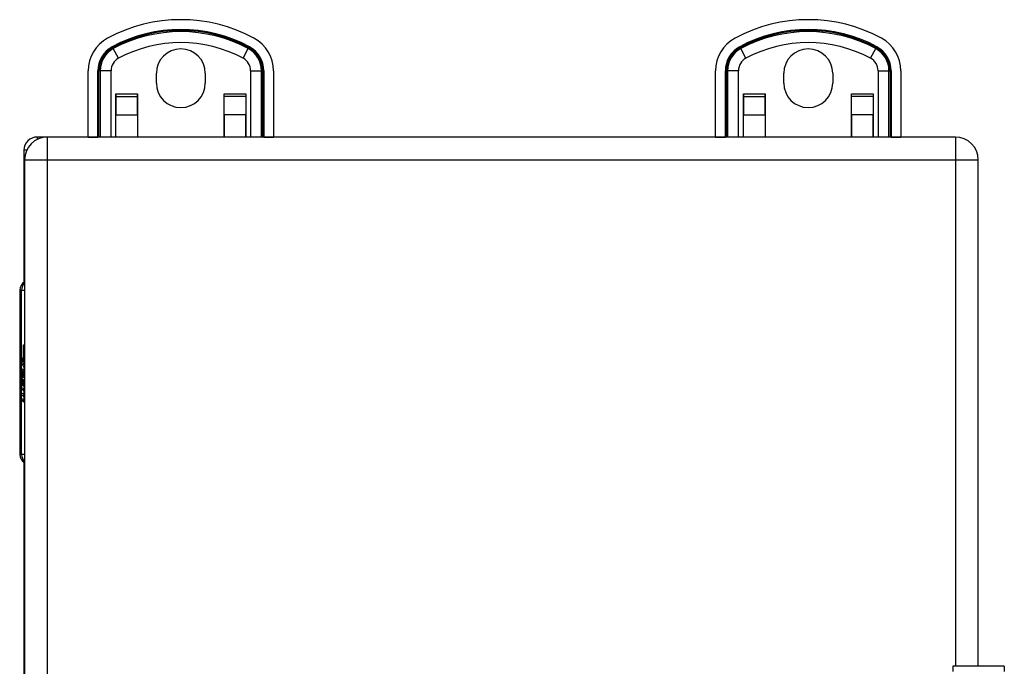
# Model space of a CAD drawing. Header units: inches. Extents: x 4.5 to 59.1, y 2.5 to 39.1.
# Tile 15 of 34: x 26.1 to 32.4, y 21.3 to 25.4. Entities that reach past the tile are written whole.
import ezdxf

# ---------------------------------------------------------------- set-up
doc = ezdxf.new("R2010")
doc.units = ezdxf.units.IN
doc.header["$MEASUREMENT"] = 0
doc.layers.add('Visible Edges(ANSI)', color=7, linetype='Continuous', lineweight=25)
doc.layers.add('Visible Tangent Edges(ANSI)', color=7, linetype='Continuous', lineweight=25)

msp = doc.modelspace()

# ---------------------------------------------------------------- linework, layer by layer
at = {"layer": 'Visible Edges(ANSI)'}
for p, q in [((26.5548, 24.6416), (26.5548, 25.0642)), ((26.9893, 24.9856), (26.9893, 25.0476)), ((27.3013, 25.0476), (27.3013, 24.9856)), ((27.7359, 25.0642), (27.7359, 24.6416)), ((30.5548, 24.6416), (30.5548, 25.0642)), ((30.9893, 24.9856), (30.9893, 25.0476)), ((31.3013, 25.0476), (31.3013, 24.9856)), ((31.7359, 25.0642), (31.7359, 24.6416)), ((26.7315, 24.6416), (26.7315, 24.9166)), ((26.7315, 24.9166), (26.7316, 24.9166)), ((26.7316, 24.9166), (26.7316, 24.9008)), ((26.7316, 24.9008), (26.7316, 24.784)), ((26.8696, 24.9008), (26.8696, 24.9166)), ((26.8696, 24.9166), (26.8697, 24.9166)), ((26.8696, 24.784), (26.8696, 24.9008)), ((26.8697, 24.9166), (26.8697, 24.6416)), ((27.4209, 24.9166), (27.421, 24.9166)), ((27.4209, 24.6416), (27.4209, 24.9166)), ((27.421, 24.9008), (27.421, 24.9166)), ((27.421, 24.784), (27.421, 24.9008)), ((27.559, 24.9166), (27.5591, 24.9166)), ((27.559, 24.9166), (27.559, 24.9008)), ((27.559, 24.9008), (27.559, 24.784)), ((27.5591, 24.9166), (27.5591, 24.6416)), ((30.7315, 24.6416), (30.7315, 24.9166)), ((30.7315, 24.9166), (30.7316, 24.9166)), ((30.7316, 24.9166), (30.7316, 24.9008)), ((30.7316, 24.9008), (30.7316, 24.784)), ((30.8696, 24.9008), (30.8696, 24.9166)), ((30.8696, 24.9166), (30.8697, 24.9166)), ((30.8696, 24.784), (30.8696, 24.9008)), ((30.8697, 24.9166), (30.8697, 24.6416)), ((31.4209, 24.9166), (31.421, 24.9166)), ((31.4209, 24.6416), (31.4209, 24.9166)), ((31.421, 24.9008), (31.421, 24.9166)), ((31.421, 24.784), (31.421, 24.9008)), ((31.559, 24.9166), (31.5591, 24.9166)), ((31.559, 24.9166), (31.559, 24.9008)), ((31.559, 24.9008), (31.559, 24.784)), ((31.5591, 24.9166), (31.5591, 24.6416)), ((26.7316, 24.6416), (26.7316, 24.784)), ((26.8696, 24.784), (26.8696, 24.6416)), ((27.421, 24.784), (27.421, 24.6416)), ((27.559, 24.6416), (27.559, 24.784)), ((30.7316, 24.6416), (30.7316, 24.784)), ((30.8696, 24.784), (30.8696, 24.6416)), ((31.421, 24.784), (31.421, 24.6416)), ((31.559, 24.6416), (31.559, 24.784)), ((26.2952, 24.6416), (26.2293, 24.6416)), ((32.0832, 24.6416), (26.2952, 24.6416)), ((26.5548, 24.6416), (26.5548, 24.6416)), ((26.6167, 24.6416), (26.6167, 24.6416)), ((27.6739, 24.6416), (27.6739, 24.6416)), ((27.7359, 24.6416), (27.7359, 24.6416)), ((30.5548, 24.6416), (30.5548, 24.6416)), ((30.6167, 24.6416), (30.6167, 24.6416)), ((31.6739, 24.6416), (31.6739, 24.6416)), ((31.7359, 24.6416), (31.7359, 24.6416)), ((26.1453, 24.5576), (26.1453, 23.7149)), ((26.1492, 24.4956), (26.1492, 16.7876)), ((26.1492, 24.4956), (26.1492, 24.4956)), ((32.2292, 21.2666), (32.2292, 24.4956)), ((26.1181, 23.6652), (26.1181, 22.618)), ((26.142, 23.3161), (26.1492, 23.3161)), ((26.142, 23.2143), (26.142, 23.3161)), ((26.13, 23.2327), (26.142, 23.2143)), ((26.1415, 23.1944), (26.13, 23.2263)), ((26.1364, 23.1923), (26.1415, 23.1944)), ((26.1364, 23.1923), (26.1492, 23.1923)), ((26.1492, 23.1655), (26.1364, 23.1923)), ((26.1415, 23.1944), (26.1492, 23.1944)), ((26.142, 23.2143), (26.1492, 23.2143)), ((26.1432, 23.2125), (26.1492, 23.2033)), ((26.1492, 23.2125), (26.1432, 23.2125)), ((26.1301, 23.1111), (26.1401, 23.0853)), ((26.1301, 23.0941), (26.1301, 23.1111)), ((26.1343, 23.1168), (26.131, 23.1168)), ((26.1376, 23.1487), (26.1476, 23.1487)), ((26.1386, 23.1483), (26.1477, 23.1483)), ((26.1386, 23.1098), (26.1386, 23.1483)), ((26.1386, 23.1098), (26.1468, 23.1098)), ((26.1418, 23.1467), (26.1481, 23.1467)), ((26.1418, 23.1467), (26.1418, 23.1215)), ((26.1435, 23.1203), (26.1492, 23.1203)), ((26.1481, 23.152), (26.1492, 23.1541)), ((26.1481, 23.152), (26.1492, 23.152)), ((26.1301, 23.0941), (26.1367, 23.0941)), ((26.1371, 23.0799), (26.1301, 23.0941)), ((26.1301, 23.0695), (26.1371, 23.0774)), ((26.1301, 23.0695), (26.1444, 23.0695)), ((26.1301, 23.0525), (26.1301, 23.0695)), ((26.1402, 23.0667), (26.1301, 23.0525)), ((26.1301, 23.0453), (26.1492, 23.0354)), ((26.1301, 23.0314), (26.1301, 23.0453)), ((26.1371, 23.0799), (26.1474, 23.0799)), ((26.1371, 23.0774), (26.1371, 23.0799)), ((26.1371, 23.0774), (26.1454, 23.0774)), ((26.1401, 23.0853), (26.1492, 23.0991)), ((26.1401, 23.0853), (26.1492, 23.0853)), ((26.1402, 23.0667), (26.1457, 23.0667)), ((26.1492, 23.0423), (26.1402, 23.0667)), ((26.1492, 23.0822), (26.1431, 23.0746)), ((26.1431, 23.0746), (26.1431, 23.0724)), ((26.1431, 23.0724), (26.1492, 23.0593)), ((26.1444, 23.0724), (26.1492, 23.0784)), ((26.1492, 23.0724), (26.1444, 23.0724)), ((26.147, 23.068), (26.1492, 23.068)), ((26.1492, 23.0631), (26.147, 23.068)), ((26.1301, 23.0314), (26.1486, 23.0314)), ((26.1382, 23.0273), (26.1301, 23.0314)), ((26.1301, 23.0097), (26.1425, 23.0033)), ((26.1301, 22.9958), (26.1301, 23.0097)), ((26.1301, 22.9958), (26.1486, 22.9958)), ((26.1382, 22.9917), (26.1301, 22.9958)), ((26.1301, 22.9744), (26.1425, 22.968)), ((26.1301, 22.9606), (26.1301, 22.9744)), ((26.1382, 22.9917), (26.149, 22.9917)), ((26.1432, 23.0031), (26.1492, 23.0031)), ((26.1442, 22.9851), (26.1469, 22.9851)), ((26.1462, 23.0241), (26.1462, 23.0211)), ((26.1462, 23.0241), (26.1492, 23.0241)), ((26.1492, 23.0233), (26.1462, 23.0241)), ((26.1485, 23.02), (26.1492, 23.0198)), ((26.1486, 23.0357), (26.1486, 23.0314)), ((26.1486, 23.0314), (26.1492, 23.0311)), ((26.1486, 23.0031), (26.1486, 22.9958)), ((26.1486, 22.9958), (26.1492, 22.9955)), ((26.1301, 22.9606), (26.1486, 22.9606)), ((26.1424, 22.9536), (26.1301, 22.9606)), ((26.1432, 22.9678), (26.1492, 22.9678)), ((26.1486, 22.9678), (26.1486, 22.9606)), ((26.1486, 22.9606), (26.1492, 22.9602)), ((26.1453, 22.5682), (26.1453, 18.7149)), ((32.3952, 21.2666), (32.0673, 21.2666))]:
    msp.add_line(p, q, dxfattribs=at)
for centre, radius, start, end in [((27.1453, 24.4056), 0.984, 61.70581, 118.29419), ((31.1453, 24.4056), 0.984, 61.70581, 118.29419), ((26.7908, 25.0642), 0.236, 118.29419, 180), ((27.4999, 25.0642), 0.236, 0, 61.70581), ((30.7908, 25.0642), 0.236, 118.29419, 180), ((31.4999, 25.0642), 0.236, 0, 61.70581), ((27.1453, 25.0476), 0.156, 0, 180), ((31.1453, 25.0476), 0.156, 0, 180), ((27.1453, 24.9856), 0.156, 180, 0), ((31.1453, 24.9856), 0.156, 180, 0), ((26.2293, 24.5576), 0.084, 90, 180), ((26.2952, 24.4956), 0.146, 90, 180), ((32.0832, 24.4956), 0.146, 0, 90), ((26.1772, 23.6652), 0.0591, 118.21187, 180), ((26.1772, 22.618), 0.0591, 180, 241.78813)]:
    msp.add_arc(centre, radius, start, end, dxfattribs=at)
for centre, major_axis, ratio, start_param, end_param in [((26.315, 23.2263), (0.1689, -0.145), 0.69742, 3.954564, 4.030117), ((26.315, 23.2327), (-0.1957, 0.0452), 0.469835, 0.381703, 0.457256), ((26.1373, 23.1421), (0, 0.0207), 0.34202, 6.223227, 7.706685), ((26.1369, 23.121), (0, 0.0418), 0.34202, 5.483273, 6.223227), ((26.1519, 23.1358), (0, 0.0637), 0.34202, 1.4235, 1.873336), ((26.1444, 23.1291), (0, -0.0322), 0.34202, 4.270443, 5.106151), ((26.1376, 23.1386), (0, 0.0101), 0.34202, 5.995661, 7.412036), ((26.1427, 23.1369), (0, -0.0296), 0.34202, 5.867021, 6.69935), ((26.1411, 23.1292), (0, 0.0176), 0.34202, 5.050628, 6.160969), ((26.1435, 23.1303), (0, -0.01), 0.34202, 5.784976, 7.176186), ((26.1431, 23.1312), (0, 0.0115), 0.34202, 4.034593, 5.050628), ((26.1446, 23.1244), (0, -0.016), 0.34202, 0.416165, 1.032695), ((26.1394, 23.1283), (0, -0.0314), 0.34202, 1.983582, 2.341681), ((26.1394, 23.1283), (0, 0.0346), 0.34202, 5.305041, 5.465997), ((26.1353, 22.9792), (0, 0.0488), 0.34202, 5.717685, 6.108652), ((26.1355, 22.9435), (0, 0.0488), 0.34202, 5.734426, 6.123063), ((26.1432, 23.016), (0, -0.0129), 0.34202, 6.108652, 6.694335), ((26.1418, 23.0092), (0, 0.0132), 0.34202, 4.817632, 5.717685), ((26.1418, 22.9739), (0, 0.0132), 0.34202, 4.818901, 5.717844), ((26.1441, 23.01), (0, 0.0063), 0.34202, 3.552742, 4.817632), ((26.1441, 22.9747), (0, 0.0063), 0.34202, 3.552596, 4.818901), ((26.1446, 23.0184), (0, -0.0302), 0.34202, 0.063127, 0.29658), ((26.1414, 22.9651), (0, -0.0258), 0.34202, 2.041005, 2.686948), ((26.1416, 22.9998), (0, -0.0252), 0.34202, 2.046589, 2.572814), ((26.1466, 22.9997), (0, -0.0106), 0.34202, 0.29658, 0.828674), ((26.1426, 23.0017), (0, 0.0252), 0.34202, 5.396304, 5.525449), ((26.1444, 22.9832), (0, -0.0302), 0.34202, 6.091199, 6.605631), ((26.1432, 22.9807), (0, -0.0129), 0.34202, 6.108516, 6.694188), ((26.1464, 22.965), (0, -0.011), 0.34202, 0.322446, 0.842343)]:
    msp.add_ellipse(centre, major_axis=major_axis, ratio=ratio, start_param=start_param, end_param=end_param, dxfattribs=at)
at = {"layer": 'Visible Tangent Edges(ANSI)'}
for p, q in [((26.7082, 25.2175), (26.7115, 25.2114)), ((26.715, 25.205), (26.7115, 25.2114)), ((26.748, 25.1437), (26.715, 25.205)), ((27.5426, 25.1437), (27.5756, 25.205)), ((27.5756, 25.205), (27.5791, 25.2114)), ((27.5824, 25.2175), (27.5791, 25.2114)), ((30.7082, 25.2175), (30.7115, 25.2114)), ((30.715, 25.205), (30.7115, 25.2114)), ((30.748, 25.1437), (30.715, 25.205)), ((31.5426, 25.1437), (31.5756, 25.205)), ((31.5756, 25.205), (31.5791, 25.2114)), ((31.5824, 25.2175), (31.5791, 25.2114)), ((26.6167, 25.0642), (26.6236, 25.0642)), ((26.6167, 24.6416), (26.6167, 25.0642)), ((26.6236, 24.6416), (26.6236, 25.0642)), ((26.6309, 25.0642), (26.6236, 25.0642)), ((26.7005, 25.0642), (26.6309, 25.0642)), ((26.6309, 25.0642), (26.6309, 24.6416)), ((26.7005, 24.6416), (26.7005, 25.0642)), ((27.5901, 25.0642), (27.5901, 24.6416)), ((27.5901, 25.0642), (27.6597, 25.0642)), ((27.6597, 24.6416), (27.6597, 25.0642)), ((27.6597, 25.0642), (27.667, 25.0642)), ((27.6739, 25.0642), (27.667, 25.0642)), ((27.667, 25.0642), (27.667, 24.6416)), ((27.6739, 25.0642), (27.6739, 24.6416)), ((30.6167, 25.0642), (30.6236, 25.0642)), ((30.6167, 24.6416), (30.6167, 25.0642)), ((30.6236, 24.6416), (30.6236, 25.0642)), ((30.6309, 25.0642), (30.6236, 25.0642)), ((30.7005, 25.0642), (30.6309, 25.0642)), ((30.6309, 25.0642), (30.6309, 24.6416)), ((30.7005, 24.6416), (30.7005, 25.0642)), ((31.5901, 25.0642), (31.5901, 24.6416)), ((31.5901, 25.0642), (31.6597, 25.0642)), ((31.6597, 24.6416), (31.6597, 25.0642)), ((31.6597, 25.0642), (31.667, 25.0642)), ((31.6739, 25.0642), (31.667, 25.0642)), ((31.667, 25.0642), (31.667, 24.6416)), ((31.6739, 25.0642), (31.6739, 24.6416)), ((26.7316, 24.9166), (26.8696, 24.9166)), ((26.7316, 24.9008), (26.8696, 24.9008)), ((27.421, 24.9166), (27.559, 24.9166)), ((27.559, 24.9008), (27.421, 24.9008)), ((30.7316, 24.9166), (30.8696, 24.9166)), ((30.7316, 24.9008), (30.8696, 24.9008)), ((31.421, 24.9166), (31.559, 24.9166)), ((31.559, 24.9008), (31.421, 24.9008)), ((26.7316, 24.784), (26.8696, 24.784)), ((27.559, 24.784), (27.421, 24.784)), ((30.7316, 24.784), (30.8696, 24.784)), ((31.559, 24.784), (31.421, 24.784)), ((26.2293, 24.6416), (26.2293, 24.6258)), ((26.2952, 24.4956), (26.2952, 24.6416)), ((26.5548, 24.6416), (26.6167, 24.6416)), ((27.6739, 24.6416), (27.7359, 24.6416)), ((30.5548, 24.6416), (30.6167, 24.6416)), ((31.6739, 24.6416), (31.7359, 24.6416)), ((32.0832, 24.6416), (32.0832, 24.4956)), ((26.1631, 24.5576), (26.1453, 24.5576)), ((26.1492, 24.4956), (26.2952, 24.4956)), ((26.2952, 24.4956), (32.0832, 24.4956)), ((26.2952, 16.7876), (26.2952, 24.4956)), ((32.0832, 24.4956), (32.2292, 24.4956)), ((32.0832, 24.4956), (32.0832, 21.2666)), ((26.13, 23.6652), (26.1181, 23.6652)), ((26.13, 23.2327), (26.13, 23.6652)), ((26.13, 23.6652), (26.1492, 23.6652)), ((26.13, 22.618), (26.13, 23.2263)), ((26.1303, 23.1451), (26.135, 23.1451)), ((26.1461, 23.124), (26.1492, 23.124)), ((26.1468, 23.135), (26.1492, 23.135)), ((26.1382, 23.0273), (26.1492, 23.0273)), ((26.1442, 23.0204), (26.1466, 23.0204)), ((26.145, 23.0042), (26.1492, 23.0042)), ((26.1463, 23.0106), (26.1492, 23.0106)), ((26.1463, 22.9754), (26.1492, 22.9754)), ((26.1424, 22.9536), (26.1463, 22.9536)), ((26.145, 22.9689), (26.1492, 22.9689)), ((26.1181, 22.618), (26.13, 22.618)), ((26.1492, 22.618), (26.13, 22.618)), ((32.0673, 21.2666), (32.0673, 21.2326)), ((32.3952, 21.2666), (32.3952, 21.2326))]:
    msp.add_line(p, q, dxfattribs=at)
for centre, radius, start, end in [((27.1453, 24.4056), 0.9221, 61.70581, 118.29419), ((27.1453, 24.4056), 0.9151, 61.70581, 118.29419), ((27.1453, 24.4056), 0.9078, 61.70581, 118.29419), ((31.1453, 24.4056), 0.9221, 61.70581, 118.29419), ((31.1453, 24.4056), 0.9151, 61.70581, 118.29419), ((31.1453, 24.4056), 0.9078, 61.70581, 118.29419), ((27.1453, 24.4056), 0.8382, 61.70581, 118.29419), ((31.1453, 24.4056), 0.8382, 61.70581, 118.29419), ((26.7908, 25.0642), 0.1741, 118.29419, 180), ((26.7908, 25.0642), 0.1671, 118.29419, 180), ((26.7908, 25.0642), 0.1598, 118.29419, 180), ((27.4999, 25.0642), 0.1598, 0, 61.70581), ((27.4999, 25.0642), 0.1671, 0, 61.70581), ((27.4999, 25.0642), 0.1741, 0, 61.70581), ((30.7908, 25.0642), 0.1741, 118.29419, 180), ((30.7908, 25.0642), 0.1671, 118.29419, 180), ((30.7908, 25.0642), 0.1598, 118.29419, 180), ((31.4999, 25.0642), 0.1598, 0, 61.70581), ((31.4999, 25.0642), 0.1671, 0, 61.70581), ((31.4999, 25.0642), 0.1741, 0, 61.70581), ((26.7908, 25.0642), 0.0902, 118.29419, 180), ((27.4999, 25.0642), 0.0902, 0, 61.70581), ((30.7908, 25.0642), 0.0902, 118.29419, 180), ((31.4999, 25.0642), 0.0902, 0, 61.70581)]:
    msp.add_arc(centre, radius, start, end, dxfattribs=at)
for centre, start_param, end_param in [((26.1855, 23.6652), 0.711302, 1.570796), ((26.1855, 22.618), 1.570796, 2.430291)]:
    msp.add_ellipse(centre, major_axis=(0, 0.0591), ratio=0.939693, start_param=start_param, end_param=end_param, dxfattribs=at)

doc.saveas('drawing.dxf')
